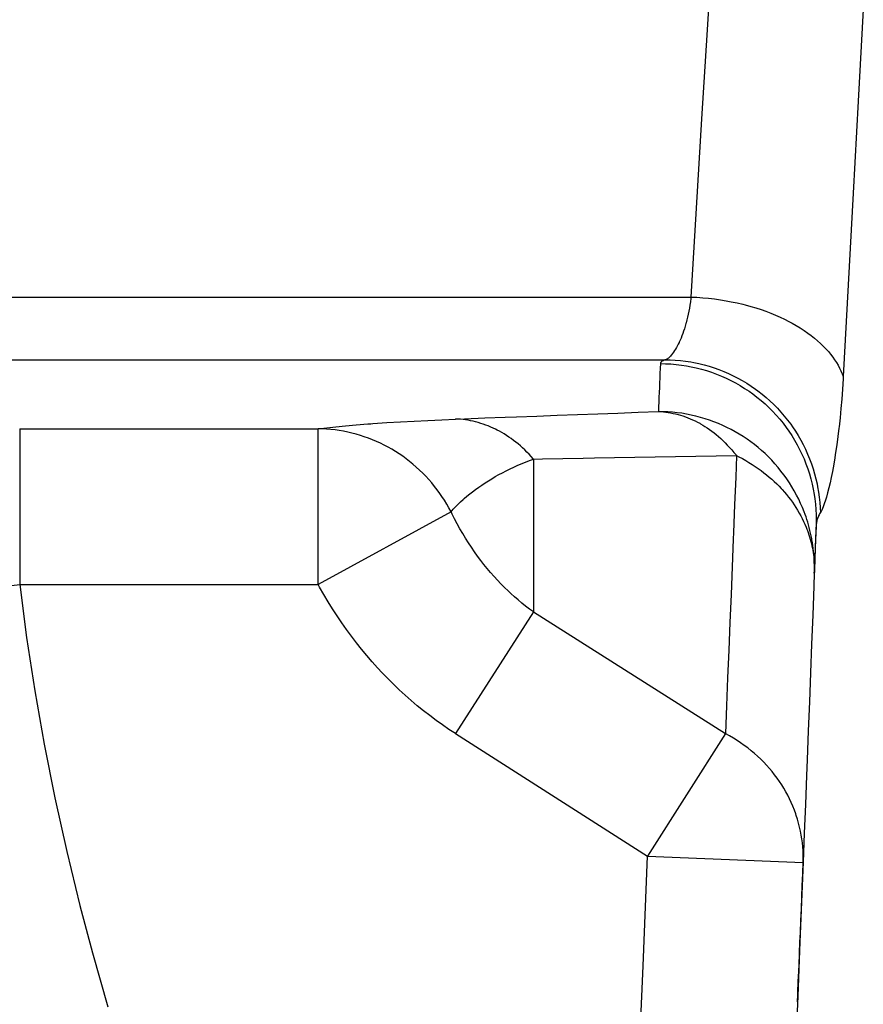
# Model space of a CAD drawing. Header units: millimetres. Extents: x 0 to 297, y 0 to 210.
# Tile 24 of 35: x 172.54 to 176.88, y 86.61 to 91.67. Entities that reach past the tile are written whole.
import ezdxf

# ---------------------------------------------------------------- set-up
doc = ezdxf.new("R2010")
doc.units = ezdxf.units.MM
doc.layers.add('ALL_ASSEM_MEMBER', color=7, linetype='CONTINUOUS')

msp = doc.modelspace()

# ---------------------------------------------------------------- linework, layer by layer
at = {"layer": 'ALL_ASSEM_MEMBER', "color": 7}
for p, q in [((176.101054, 92.071039), (176.073079, 91.614115)), ((176.875139, 91.719296), (176.849139, 91.248289)), ((176.073079, 91.614115), (176.045245, 91.157187)), ((176.849139, 91.248289), (176.823246, 90.777267)), ((176.045245, 91.157187), (176.017516, 90.700249)), ((176.823246, 90.777267), (176.797422, 90.30625)), ((176.017516, 90.700249), (175.989894, 90.2433)), ((176.797422, 90.30625), (176.77167, 89.835228)), ((171.381578, 90.2433), (175.989904, 90.2433)), ((175.984613, 90.202378), (175.982143, 90.186256)), ((175.987082, 90.218958), (175.984613, 90.202378)), ((175.989199, 90.236068), (175.987082, 90.218958)), ((175.989904, 90.2433), (175.989199, 90.236068)), ((175.989904, 90.2433), (176.020102, 90.241889)), ((176.020102, 90.241889), (176.050406, 90.239772)), ((176.050406, 90.239772), (176.08078, 90.23695)), ((176.08078, 90.23695), (176.111189, 90.233316)), ((176.111189, 90.233316), (176.141528, 90.228977)), ((176.141528, 90.228977), (176.171796, 90.223968)), ((176.171796, 90.223968), (176.196985, 90.219241)), ((176.196985, 90.219241), (176.2269, 90.212961)), ((176.2269, 90.212961), (176.256534, 90.206011)), ((176.256534, 90.206011), (176.268881, 90.202836)), ((176.268881, 90.202836), (176.296856, 90.195322)), ((175.976146, 90.155317), (175.972971, 90.140395)), ((175.979321, 90.170593), (175.976146, 90.155317)), ((175.982143, 90.186256), (175.979321, 90.170593)), ((176.296856, 90.195322), (176.323843, 90.187385)), ((176.323843, 90.187385), (176.349949, 90.178989)), ((176.349949, 90.178989), (176.375278, 90.170134)), ((176.375278, 90.170134), (176.399938, 90.16075)), ((176.399938, 90.16075), (176.423962, 90.150872)), ((176.423962, 90.150872), (176.447457, 90.140501)), ((175.964363, 90.106846), (175.960518, 90.093264)), ((175.965774, 90.111502), (175.964363, 90.106846)), ((175.969443, 90.12579), (175.965774, 90.111502)), ((175.972971, 90.140395), (175.969443, 90.12579)), ((176.447457, 90.140501), (176.470493, 90.129565)), ((176.470493, 90.129565), (176.493071, 90.118064)), ((176.493071, 90.118064), (176.509687, 90.109104)), ((176.509687, 90.109104), (176.530959, 90.096933)), ((175.948241, 90.055552), (175.943902, 90.04391)), ((175.952475, 90.067652), (175.948241, 90.055552)), ((175.956567, 90.080211), (175.952475, 90.067652)), ((175.960518, 90.093264), (175.956567, 90.080211)), ((176.530959, 90.096933), (176.55142, 90.084444)), ((176.55142, 90.084444), (176.571035, 90.071709)), ((176.571035, 90.071709), (176.589767, 90.058727)), ((176.589767, 90.058727), (176.607582, 90.045533)), ((175.924888, 90.000801), (175.920337, 89.992052)), ((175.929474, 90.010185), (175.924888, 90.000801)), ((175.930179, 90.011596), (175.929474, 90.010185)), ((175.934871, 90.021968), (175.930179, 90.011596)), ((175.939457, 90.032727), (175.934871, 90.021968)), ((175.943902, 90.04391), (175.939457, 90.032727)), ((176.607582, 90.045533), (176.62448, 90.032163)), ((176.62448, 90.032163), (176.640496, 90.018651)), ((176.640496, 90.018651), (176.655595, 90.004999)), ((176.655595, 90.004999), (176.669812, 89.991276)), ((175.890986, 89.94732), (175.889222, 89.94485)), ((175.896277, 89.954164), (175.890986, 89.94732)), ((175.901357, 89.961184), (175.896277, 89.954164)), ((175.906296, 89.968416), (175.901357, 89.961184)), ((175.911094, 89.97593), (175.906296, 89.968416)), ((175.915751, 89.983797), (175.911094, 89.97593)), ((175.920337, 89.992052), (175.915751, 89.983797)), ((176.669812, 89.991276), (176.683147, 89.977447)), ((176.683147, 89.977447), (176.6956, 89.963548)), ((176.6956, 89.963548), (176.707242, 89.949542)), ((176.707242, 89.949542), (176.718037, 89.935502)), ((171.381578, 89.921574), (175.85714, 89.921574)), ((175.833388, 89.901699), (175.832329, 89.877075)), ((175.833504, 89.903582), (175.833321, 89.902171)), ((175.833388, 89.901699), (175.860234, 89.901346)), ((175.833857, 89.904994), (175.833504, 89.903582)), ((175.834562, 89.906405), (175.833857, 89.904994)), ((175.835621, 89.907816), (175.834562, 89.906405)), ((175.836679, 89.909227), (175.835621, 89.907816)), ((175.83809, 89.910638), (175.836679, 89.909227)), ((175.839854, 89.912049), (175.83809, 89.910638)), ((175.842324, 89.913813), (175.839854, 89.912049)), ((175.845146, 89.915577), (175.842324, 89.913813)), ((175.84691, 89.916635), (175.845146, 89.915577)), ((175.849732, 89.918046), (175.84691, 89.916635)), ((175.852554, 89.919457), (175.849732, 89.918046)), ((175.855376, 89.920869), (175.852554, 89.919457)), ((175.85714, 89.921574), (175.855376, 89.920869)), ((175.85714, 89.921574), (175.883528, 89.921221)), ((175.860612, 89.921638), (175.857789, 89.920932)), ((175.860234, 89.901346), (175.887186, 89.899935)), ((175.863434, 89.922696), (175.860612, 89.921638)), ((175.866256, 89.924107), (175.863434, 89.922696)), ((175.869078, 89.925871), (175.866256, 89.924107)), ((175.872253, 89.927988), (175.869078, 89.925871)), ((175.875428, 89.930457), (175.872253, 89.927988)), ((175.878603, 89.933279), (175.875428, 89.930457)), ((175.881778, 89.936454), (175.878603, 89.933279)), ((175.885306, 89.940264), (175.881778, 89.936454)), ((175.883528, 89.921221), (175.910022, 89.91981)), ((175.889222, 89.94485), (175.885306, 89.940264)), ((175.887186, 89.899935), (175.914209, 89.897465)), ((175.910022, 89.91981), (175.93655, 89.917341)), ((175.914209, 89.897465), (175.941232, 89.89429)), ((175.93655, 89.917341), (175.963115, 89.914166)), ((175.963115, 89.914166), (175.989608, 89.910074)), ((175.989608, 89.910074), (176.005024, 89.907251)), ((176.005024, 89.907251), (176.031306, 89.901748)), ((176.031306, 89.901748), (176.057377, 89.895363)), ((176.718037, 89.935502), (176.72802, 89.921391)), ((176.72802, 89.921391), (176.737193, 89.907209)), ((176.737193, 89.907209), (176.745589, 89.892992)), ((175.831271, 89.852451), (175.830213, 89.827827)), ((175.832329, 89.877075), (175.831271, 89.852451)), ((175.941232, 89.89429), (175.968184, 89.890128)), ((175.968184, 89.890128), (175.990903, 89.885894)), ((175.990903, 89.885894), (176.017608, 89.880073)), ((176.017608, 89.880073), (176.044066, 89.873335)), ((176.044066, 89.873335), (176.070242, 89.865751)), ((176.057377, 89.895363), (176.0832, 89.888131)), ((176.070242, 89.865751), (176.096066, 89.857319)), ((176.0832, 89.888131), (176.108706, 89.880088)), ((176.096066, 89.857319), (176.121466, 89.848041)), ((176.108706, 89.880088), (176.133824, 89.871198)), ((176.121466, 89.848041), (176.146442, 89.837952)), ((176.133824, 89.871198), (176.158518, 89.861531)), ((176.158518, 89.861531), (176.18286, 89.851019)), ((176.18286, 89.851019), (176.206919, 89.839695)), ((176.745589, 89.892992), (176.753209, 89.878705)), ((176.753209, 89.878705), (176.760123, 89.864347)), ((176.760123, 89.864347), (176.766297, 89.849918)), ((176.766297, 89.849918), (176.77173, 89.835419)), ((175.829154, 89.803203), (175.828096, 89.778579)), ((175.830213, 89.827827), (175.829154, 89.803203)), ((176.146442, 89.837952), (176.171031, 89.827016)), ((176.171031, 89.827016), (176.195302, 89.815198)), ((176.195302, 89.815198), (176.21922, 89.802533)), ((176.206919, 89.839695), (176.230661, 89.827524)), ((176.21922, 89.802533), (176.242751, 89.789057)), ((176.230661, 89.827524), (176.254015, 89.814541)), ((176.254015, 89.814541), (176.276981, 89.800748)), ((176.276981, 89.800748), (176.299488, 89.786178)), ((176.770932, 89.823834), (176.767757, 89.770744)), ((176.771638, 89.835228), (176.770932, 89.823834)), ((175.827038, 89.753956), (175.825979, 89.729332)), ((175.828096, 89.778579), (175.827038, 89.753956)), ((176.242751, 89.789057), (176.265857, 89.774769)), ((176.265857, 89.774769), (176.28847, 89.759671)), ((176.28847, 89.759671), (176.30752, 89.746089)), ((176.299488, 89.786178), (176.321501, 89.770868)), ((176.30752, 89.746089), (176.329181, 89.729579)), ((176.321501, 89.770868), (176.334201, 89.761519)), ((176.334201, 89.761519), (176.355368, 89.74508)), ((176.355368, 89.74508), (176.37597, 89.727935)), ((176.767757, 89.770744), (176.764088, 89.719778)), ((175.824921, 89.704708), (175.823863, 89.680084)), ((175.825979, 89.729332), (175.824921, 89.704708)), ((176.329181, 89.729579), (176.350242, 89.712363)), ((176.350242, 89.712363), (176.370668, 89.694477)), ((176.370668, 89.694477), (176.390458, 89.675956)), ((176.37597, 89.727935), (176.395937, 89.710155)), ((176.395937, 89.710155), (176.415269, 89.691775)), ((176.764088, 89.719778), (176.759996, 89.670675)), ((175.407113, 89.640375), (175.51138, 89.64415)), ((175.51138, 89.64415), (175.615639, 89.647925)), ((175.615639, 89.647925), (175.719906, 89.651664)), ((175.719906, 89.651664), (175.824163, 89.655368)), ((175.823863, 89.680084), (175.822804, 89.65546)), ((175.824173, 89.655502), (175.836379, 89.65515)), ((175.847813, 89.655047), (175.824283, 89.6554)), ((175.836379, 89.65515), (175.848656, 89.654091)), ((175.871484, 89.653989), (175.847813, 89.655047)), ((175.848656, 89.654091), (175.861038, 89.65268)), ((175.861038, 89.65268), (175.873491, 89.650916)), ((175.895261, 89.652225), (175.871484, 89.653989)), ((175.873491, 89.650916), (175.886015, 89.6488)), ((175.886015, 89.6488), (175.898574, 89.64633)), ((175.919109, 89.649756), (175.895261, 89.652225)), ((175.898574, 89.64633), (175.911168, 89.643508)), ((175.911168, 89.643508), (175.923798, 89.640333)), ((175.942992, 89.646581), (175.919109, 89.649756)), ((175.96684, 89.642559), (175.942992, 89.646581)), ((176.390458, 89.675956), (176.409544, 89.656801)), ((176.409544, 89.656801), (176.427959, 89.63701)), ((176.415269, 89.691775), (176.433966, 89.672725)), ((176.433966, 89.672725), (176.452064, 89.65304)), ((176.452064, 89.65304), (176.469526, 89.63272)), ((176.759996, 89.670675), (176.755516, 89.623199)), ((174.33135, 89.592151), (174.347084, 89.593209)), ((174.347084, 89.593209), (174.357914, 89.593915)), ((174.357914, 89.593915), (174.428473, 89.598748)), ((174.428473, 89.598748), (174.499053, 89.603122)), ((174.499053, 89.603122), (174.569669, 89.607038)), ((174.569669, 89.607038), (174.640291, 89.610566)), ((174.640291, 89.610566), (174.710938, 89.613741)), ((174.710938, 89.613741), (174.781596, 89.616563)), ((174.781582, 89.616845), (174.828272, 89.618609)), ((174.794441, 89.616962), (174.781776, 89.617667)), ((174.807211, 89.616256), (174.794441, 89.616962)), ((174.820053, 89.614845), (174.807211, 89.616256)), ((174.832964, 89.613081), (174.820053, 89.614845)), ((174.828272, 89.618609), (174.932518, 89.622631)), ((174.845911, 89.610964), (174.832964, 89.613081)), ((174.858893, 89.608495), (174.845911, 89.610964)), ((174.871911, 89.605673), (174.858893, 89.608495)), ((174.884928, 89.602498), (174.871911, 89.605673)), ((174.897946, 89.59897), (174.884928, 89.602498)), ((174.910963, 89.59516), (174.897946, 89.59897)), ((174.923945, 89.590962), (174.910963, 89.59516)), ((174.932518, 89.622631), (175.036778, 89.626617)), ((175.036778, 89.626617), (175.09434, 89.628734)), ((175.09434, 89.628734), (175.1986, 89.63265)), ((175.1986, 89.63265), (175.302857, 89.63653)), ((175.302857, 89.63653), (175.407113, 89.640375)), ((175.923798, 89.640333), (175.936427, 89.636805)), ((175.936427, 89.636805), (175.949056, 89.632889)), ((175.949056, 89.632889), (175.961651, 89.628621)), ((175.961651, 89.628621), (175.974209, 89.623964)), ((175.990652, 89.637797), (175.96684, 89.642559)), ((175.974209, 89.623964), (175.986662, 89.618955)), ((175.986662, 89.618955), (175.999045, 89.613557)), ((176.014394, 89.632328), (175.990652, 89.637797)), ((175.999045, 89.613557), (176.011286, 89.607842)), ((176.011286, 89.607842), (176.023422, 89.601774)), ((176.015453, 89.63206), (176.014394, 89.632328)), ((176.039018, 89.625851), (176.015453, 89.63206)), ((176.023422, 89.601774), (176.035381, 89.595354)), ((176.035381, 89.595354), (176.038979, 89.593237)), ((176.038979, 89.593237), (176.050692, 89.586429)), ((176.062407, 89.618937), (176.039018, 89.625851)), ((176.085549, 89.611317), (176.062407, 89.618937)), ((176.108445, 89.603027), (176.085549, 89.611317)), ((176.131058, 89.594066), (176.108445, 89.603027)), ((176.153318, 89.584471), (176.131058, 89.594066)), ((176.427959, 89.63701), (176.445739, 89.616584)), ((176.445739, 89.616584), (176.462848, 89.595488)), ((176.462848, 89.595488), (176.479252, 89.573827)), ((176.469526, 89.63272), (176.486319, 89.6118)), ((176.486319, 89.6118), (176.502405, 89.590316)), ((176.755516, 89.623199), (176.750612, 89.577175)), ((172.544081, 89.567245), (172.544081, 88.767671)), ((172.544081, 89.567245), (174.076327, 89.567245)), ((174.076327, 89.567245), (174.120608, 89.572607)), ((174.076327, 88.767671), (174.076327, 89.567245)), ((174.097812, 89.566754), (174.076327, 89.567107)), ((174.119437, 89.565696), (174.097812, 89.566754)), ((174.141168, 89.563932), (174.119437, 89.565696)), ((174.120608, 89.572607), (174.167407, 89.577722)), ((174.162934, 89.561463), (174.141168, 89.563932)), ((174.184736, 89.558288), (174.162934, 89.561463)), ((174.167407, 89.577722), (174.21735, 89.582626)), ((174.206537, 89.554548), (174.184736, 89.558288)), ((174.228304, 89.550138), (174.206537, 89.554548)), ((174.21735, 89.582626), (174.271438, 89.587388)), ((174.25, 89.545094), (174.228304, 89.550138)), ((174.271625, 89.539414), (174.25, 89.545094)), ((174.271438, 89.587388), (174.33135, 89.592151)), ((174.936857, 89.586411), (174.923945, 89.590962)), ((174.949698, 89.581507), (174.936857, 89.586411)), ((174.962433, 89.576251), (174.949698, 89.581507)), ((174.975063, 89.570642), (174.962433, 89.576251)), ((174.987551, 89.564715), (174.975063, 89.570642)), ((174.995101, 89.56094), (174.987551, 89.564715)), ((175.007377, 89.554485), (174.995101, 89.56094)), ((175.019583, 89.547676), (175.007377, 89.554485)), ((175.031719, 89.540479), (175.019583, 89.547676)), ((176.050692, 89.586429), (176.062368, 89.579232)), ((176.062368, 89.579232), (176.07401, 89.571612)), ((176.07401, 89.571612), (176.085616, 89.563604)), ((176.085616, 89.563604), (176.097152, 89.555173)), ((176.097152, 89.555173), (176.108688, 89.546318)), ((176.108688, 89.546318), (176.120189, 89.53704)), ((176.17519, 89.574275), (176.153318, 89.584471)), ((176.196674, 89.563445), (176.17519, 89.574275)), ((176.217735, 89.552015), (176.196674, 89.563445)), ((176.238337, 89.540021), (176.217735, 89.552015)), ((176.479252, 89.573827), (176.492799, 89.554742)), ((176.492799, 89.554742), (176.507827, 89.532059)), ((176.502405, 89.590316), (176.511436, 89.577546)), ((176.511436, 89.577546), (176.526394, 89.55525)), ((176.526394, 89.55525), (176.540576, 89.532496)), ((176.749907, 89.571072), (176.74465, 89.527321)), ((176.750612, 89.577175), (176.749907, 89.571072)), ((174.293109, 89.533099), (174.271625, 89.539414)), ((174.313041, 89.526643), (174.293109, 89.533099)), ((174.334172, 89.519165), (174.313041, 89.526643)), ((174.355057, 89.511086), (174.334172, 89.519165)), ((174.375659, 89.502408), (174.355057, 89.511086)), ((174.395979, 89.493165), (174.375659, 89.502408)), ((174.415946, 89.483393), (174.395979, 89.493165)), ((175.043784, 89.532895), (175.031719, 89.540479)), ((175.055778, 89.524957), (175.043784, 89.532895)), ((175.067667, 89.516632), (175.055778, 89.524957)), ((175.079485, 89.507918), (175.067667, 89.516632)), ((175.091197, 89.498816), (175.079485, 89.507918)), ((175.102839, 89.489362), (175.091197, 89.498816)), ((176.120189, 89.53704), (176.131619, 89.527303)), ((176.131619, 89.527303), (176.143013, 89.517143)), ((176.143013, 89.517143), (176.154373, 89.506489)), ((176.154373, 89.506489), (176.165697, 89.495412)), ((176.165697, 89.495412), (176.176986, 89.483841)), ((176.258446, 89.527497), (176.238337, 89.540021)), ((176.27806, 89.514444), (176.258446, 89.527497)), ((176.297251, 89.500792), (176.27806, 89.514444)), ((176.31616, 89.486469), (176.297251, 89.500792)), ((176.507827, 89.532059), (176.52208, 89.508916)), ((176.52208, 89.508916), (176.53552, 89.485316)), ((176.540576, 89.532496), (176.553946, 89.509319)), ((176.553946, 89.509319), (176.56654, 89.485753)), ((176.74465, 89.527321), (176.739041, 89.48527)), ((174.435561, 89.473057), (174.415946, 89.483393)), ((174.454787, 89.462226), (174.435561, 89.473057)), ((174.47359, 89.450867), (174.454787, 89.462226)), ((174.49204, 89.438978), (174.47359, 89.450867)), ((175.114375, 89.479519), (175.102839, 89.489362)), ((175.125769, 89.469324), (175.114375, 89.479519)), ((175.137023, 89.458776), (175.125769, 89.469324)), ((175.148135, 89.447875), (175.137023, 89.458776)), ((175.159107, 89.436622), (175.148135, 89.447875)), ((176.176986, 89.483841), (176.188239, 89.471811)), ((176.188239, 89.471811), (176.199458, 89.459252)), ((176.199458, 89.459252), (176.210641, 89.446235)), ((176.210641, 89.446235), (176.221753, 89.432688)), ((176.334681, 89.471476), (176.31616, 89.486469)), ((176.352849, 89.455883), (176.334681, 89.471476)), ((176.370629, 89.439656), (176.352849, 89.455883)), ((176.53552, 89.485316), (176.548115, 89.461327)), ((176.548115, 89.461327), (176.559862, 89.43695)), ((176.56654, 89.485753), (176.578288, 89.461835)), ((176.578288, 89.461835), (176.589224, 89.437599)), ((176.733115, 89.444693), (176.7268, 89.405408)), ((176.739041, 89.48527), (176.733115, 89.444693)), ((174.510243, 89.42649), (174.49204, 89.438978)), ((174.5282, 89.413402), (174.510243, 89.42649)), ((174.545839, 89.399714), (174.5282, 89.413402)), ((174.563195, 89.385497), (174.545839, 89.399714)), ((175.123088, 89.388884), (175.144502, 89.397562)), ((175.144502, 89.397562), (175.166339, 89.405958)), ((175.169902, 89.425015), (175.159107, 89.436622)), ((175.166339, 89.405958), (175.181685, 89.411638)), ((175.18052, 89.413056), (175.169902, 89.425015)), ((175.181579, 89.411645), (175.18052, 89.413056)), ((175.181579, 89.411645), (175.228562, 89.412703)), ((175.181579, 89.411645), (175.181579, 88.627382)), ((175.228562, 89.412703), (175.332807, 89.41482)), ((175.332807, 89.41482), (175.437053, 89.416937)), ((175.437053, 89.416937), (175.494326, 89.417995)), ((175.494326, 89.417995), (175.598576, 89.419759)), ((175.598576, 89.419759), (175.702832, 89.421523)), ((175.702832, 89.421523), (175.807088, 89.423287)), ((175.807088, 89.423287), (175.911334, 89.424698)), ((175.911334, 89.424698), (176.01559, 89.426109)), ((176.01559, 89.426109), (176.11985, 89.427873)), ((176.11985, 89.427873), (176.224106, 89.429637)), ((176.224106, 89.429076), (176.219838, 89.31951)), ((176.221753, 89.432688), (176.224223, 89.429513)), ((176.22417, 89.430194), (176.236623, 89.423703)), ((176.236623, 89.423703), (176.254297, 89.414107)), ((176.254297, 89.414107), (176.271512, 89.4043)), ((176.271512, 89.4043), (176.288234, 89.394317)), ((176.288234, 89.394317), (176.304497, 89.384157)), ((176.387985, 89.422863), (176.370629, 89.439656)), ((176.404883, 89.405471), (176.387985, 89.422863)), ((176.421288, 89.38755), (176.404883, 89.405471)), ((176.559862, 89.43695), (176.570763, 89.412255)), ((176.570763, 89.412255), (176.580782, 89.387279)), ((176.589224, 89.437599), (176.599313, 89.412975)), ((176.599313, 89.412975), (176.608627, 89.387928)), ((176.7268, 89.405408), (176.720132, 89.367287)), ((174.580199, 89.370716), (174.563195, 89.385497)), ((174.59685, 89.355405), (174.580199, 89.370716)), ((174.613113, 89.339566), (174.59685, 89.355405)), ((175.003744, 89.331875), (175.022511, 89.341929)), ((175.022511, 89.341929), (175.041738, 89.351772)), ((175.041738, 89.351772), (175.061423, 89.361403)), ((175.061423, 89.361403), (175.081531, 89.370786)), ((175.081531, 89.370786), (175.102098, 89.379959)), ((175.102098, 89.379959), (175.123088, 89.388884)), ((176.304497, 89.384157), (176.320302, 89.373785)), ((176.320302, 89.373785), (176.335647, 89.363237)), ((176.335647, 89.363237), (176.350535, 89.352513)), ((176.350535, 89.352513), (176.364963, 89.341647)), ((176.364963, 89.341647), (176.378933, 89.330605)), ((176.437198, 89.369135), (176.421288, 89.38755)), ((176.452544, 89.350227), (176.437198, 89.369135)), ((176.467325, 89.330859), (176.452544, 89.350227)), ((176.580782, 89.387279), (176.589919, 89.361949)), ((176.589919, 89.361949), (176.598244, 89.336232)), ((176.608627, 89.387928), (176.617128, 89.362493)), ((176.617128, 89.362493), (176.624819, 89.336705)), ((176.716605, 89.348307), (176.710502, 89.317581)), ((176.720132, 89.367287), (176.716605, 89.348307)), ((174.628988, 89.323232), (174.613113, 89.339566)), ((174.644405, 89.306405), (174.628988, 89.323232)), ((174.659398, 89.289118), (174.644405, 89.306405)), ((174.916537, 89.27857), (174.933082, 89.289612)), ((174.933082, 89.289612), (174.950086, 89.300478)), ((174.950086, 89.300478), (174.967513, 89.311132)), ((174.967513, 89.311132), (174.985399, 89.321609)), ((174.985399, 89.321609), (175.003744, 89.331875)), ((176.219838, 89.31951), (176.214229, 89.176939)), ((176.378933, 89.330605), (176.39248, 89.319422)), ((176.39248, 89.319422), (176.405568, 89.308063)), ((176.405568, 89.308063), (176.418233, 89.296562)), ((176.418233, 89.296562), (176.430474, 89.284885)), ((176.468031, 89.329801), (176.467325, 89.330859)), ((176.482177, 89.309975), (176.468031, 89.329801)), ((176.495724, 89.289796), (176.482177, 89.309975)), ((176.508635, 89.269264), (176.495724, 89.289796)), ((176.598244, 89.336232), (176.605723, 89.310126)), ((176.605723, 89.310126), (176.612355, 89.283703)), ((176.624819, 89.336705), (176.631628, 89.310634)), ((176.631628, 89.310634), (176.63759, 89.284352)), ((176.704434, 89.28957), (176.698295, 89.263641)), ((176.710502, 89.317581), (176.704434, 89.28957)), ((174.673897, 89.271409), (174.659398, 89.289118)), ((174.687902, 89.253276), (174.673897, 89.271409)), ((174.701378, 89.234791), (174.687902, 89.253276)), ((174.854695, 89.232639), (174.869512, 89.244386)), ((174.869512, 89.244386), (174.884752, 89.255957)), ((174.884752, 89.255957), (174.900415, 89.267352)), ((174.900415, 89.267352), (174.916537, 89.27857)), ((176.430474, 89.284885), (176.442292, 89.273067)), ((176.442292, 89.273067), (176.453793, 89.260967)), ((176.453793, 89.260967), (176.459014, 89.255287)), ((176.459014, 89.255287), (176.470091, 89.242764)), ((176.470091, 89.242764), (176.480851, 89.229993)), ((176.520877, 89.248415), (176.508635, 89.269264)), ((176.532448, 89.227319), (176.520877, 89.248415)), ((176.612355, 89.283703), (176.61807, 89.257033)), ((176.61807, 89.257033), (176.622903, 89.230152)), ((176.63759, 89.284352), (176.640765, 89.269289)), ((176.640765, 89.269289), (176.645351, 89.24276)), ((176.645351, 89.24276), (176.649055, 89.216161)), ((176.692016, 89.239335), (176.68556, 89.216404)), ((176.698295, 89.263641), (176.692016, 89.239335)), ((174.712067, 89.219304), (174.701378, 89.234791)), ((174.724556, 89.200183), (174.712067, 89.219304)), ((174.736444, 89.180781), (174.724556, 89.200183)), ((174.794864, 89.179475), (174.807846, 89.191893)), ((174.807846, 89.191893), (174.821252, 89.20417)), ((174.821252, 89.20417), (174.826332, 89.208685)), ((174.826332, 89.208685), (174.840302, 89.22075)), ((174.840302, 89.22075), (174.854695, 89.232639)), ((176.480851, 89.229993), (176.491293, 89.216976)), ((176.491293, 89.216976), (176.501382, 89.203746)), ((176.501382, 89.203746), (176.511119, 89.190306)), ((176.511119, 89.190306), (176.520467, 89.176653)), ((176.543313, 89.205976), (176.532448, 89.227319)), ((176.553473, 89.184457), (176.543313, 89.205976)), ((176.622903, 89.230152), (176.626431, 89.207256)), ((176.626431, 89.207256), (176.629606, 89.180163)), ((176.649055, 89.216161), (176.651877, 89.189561)), ((176.651877, 89.189561), (176.653641, 89.162997)), ((176.680586, 89.20007), (176.674836, 89.182643)), ((176.68556, 89.216404), (176.680586, 89.20007)), ((174.758422, 89.14127), (174.076327, 88.767671)), ((174.747733, 89.161131), (174.736444, 89.180781)), ((174.758422, 89.14127), (174.747733, 89.161131)), ((174.758422, 89.14127), (174.77017, 89.154146)), ((174.764031, 89.129843), (174.758458, 89.141202)), ((174.77017, 89.154146), (174.782305, 89.166881)), ((174.782305, 89.166881), (174.794864, 89.179475)), ((176.214229, 89.176939), (176.208619, 89.034364)), ((176.520467, 89.176653), (176.529463, 89.162824)), ((176.529463, 89.162824), (176.538071, 89.148854)), ((176.538071, 89.148854), (176.546291, 89.134743)), ((176.562892, 89.162761), (176.553473, 89.184457)), ((176.571606, 89.140959), (176.562892, 89.162761)), ((176.576474, 89.127815), (176.571571, 89.141008)), ((176.629606, 89.180163), (176.631723, 89.15307)), ((176.631723, 89.15307), (176.633134, 89.126012)), ((176.653641, 89.162997), (176.654699, 89.136539)), ((176.658467, 89.142779), (176.654727, 89.1365)), ((176.662136, 89.149976), (176.658467, 89.142779)), ((176.665875, 89.158478), (176.662136, 89.149976)), ((176.66905, 89.166768), (176.665875, 89.158478)), ((176.674836, 89.182643), (176.66905, 89.166768)), ((174.776978, 89.104373), (174.764031, 89.129843)), ((174.790349, 89.079219), (174.776978, 89.104373)), ((176.546291, 89.134743), (176.554122, 89.120526)), ((176.554122, 89.120526), (176.561531, 89.106203)), ((176.561531, 89.106203), (176.568551, 89.091775)), ((176.568551, 89.091775), (176.575148, 89.077276)), ((176.581131, 89.11448), (176.576474, 89.127815)), ((176.585576, 89.101003), (176.581131, 89.11448)), ((176.589809, 89.087386), (176.585576, 89.101003)), ((176.593796, 89.073663), (176.589809, 89.087386)), ((176.633487, 89.09906), (176.632781, 89.072249)), ((176.633134, 89.126012), (176.633487, 89.09906)), ((176.634813, 89.0874), (176.634108, 89.08232)), ((176.635871, 89.092516), (176.634813, 89.0874)), ((176.637283, 89.097702), (176.635871, 89.092516)), ((176.638694, 89.102887), (176.637283, 89.097702)), ((176.640458, 89.108073), (176.638694, 89.102887)), ((176.642574, 89.113224), (176.640458, 89.108073)), ((176.644691, 89.118374), (176.642574, 89.113224)), ((176.645749, 89.120491), (176.644691, 89.118374)), ((176.648219, 89.1255), (176.645749, 89.120491)), ((176.651041, 89.130616), (176.648219, 89.1255)), ((176.654216, 89.135837), (176.651041, 89.130616)), ((176.654569, 89.136542), (176.654216, 89.135837)), ((174.804142, 89.054419), (174.790349, 89.079219)), ((174.818324, 89.029972), (174.804142, 89.054419)), ((176.575148, 89.077276), (176.581322, 89.062706)), ((176.581339, 89.06271), (176.585678, 89.051809)), ((176.585678, 89.051809), (176.588148, 89.045529)), ((176.588148, 89.045529), (176.592134, 89.034452)), ((176.597535, 89.059834), (176.593796, 89.073663)), ((176.601063, 89.0459), (176.597535, 89.059834)), ((176.604238, 89.031859), (176.601063, 89.0459)), ((176.631423, 89.037253), (176.630365, 89.012594)), ((176.631412, 89.039211), (176.630707, 89.022807)), ((176.632118, 89.055615), (176.631412, 89.039211)), ((176.632481, 89.061912), (176.631423, 89.037253)), ((176.632823, 89.072055), (176.632118, 89.055615)), ((176.632834, 89.072249), (176.632481, 89.061912)), ((176.632834, 89.072284), (176.632823, 89.072055)), ((176.633402, 89.077311), (176.633102, 89.072372)), ((176.634108, 89.08232), (176.633402, 89.077311)), ((174.832894, 89.005912), (174.818324, 89.029972)), ((174.847851, 88.982276), (174.832894, 89.005912)), ((176.207208, 89.001344), (176.201564, 88.858769)), ((176.208619, 89.034364), (176.207208, 89.001344)), ((176.592134, 89.034452), (176.595909, 89.023304)), ((176.595909, 89.023304), (176.599437, 89.012086)), ((176.599437, 89.012086), (176.602612, 89.000832)), ((176.602612, 89.000832), (176.605787, 88.989508)), ((176.607413, 89.017748), (176.604238, 89.031859)), ((176.605787, 88.989508), (176.608609, 88.978149)), ((176.610235, 89.003566), (176.607413, 89.017748)), ((176.611646, 88.996476), (176.610235, 89.003566)), ((176.614116, 88.982223), (176.611646, 88.996476)), ((176.629306, 88.98797), (176.628248, 88.963311)), ((176.629296, 88.989963), (176.62859, 88.973771)), ((176.630001, 89.006367), (176.629296, 88.989963)), ((176.630365, 89.012594), (176.629306, 88.98797)), ((176.630707, 89.022807), (176.630001, 89.006367)), ((174.863162, 88.959064), (174.847851, 88.982276)), ((174.878825, 88.936274), (174.863162, 88.959064)), ((174.894806, 88.913943), (174.878825, 88.936274)), ((176.608609, 88.978149), (176.611078, 88.966754)), ((176.611078, 88.966754), (176.613548, 88.955359)), ((176.613548, 88.955359), (176.615664, 88.943929)), ((176.616232, 88.967936), (176.614116, 88.982223)), ((176.615664, 88.943929), (176.617428, 88.932499)), ((176.617996, 88.953648), (176.616232, 88.967936)), ((176.61976, 88.939361), (176.617996, 88.953648)), ((176.621171, 88.925073), (176.61976, 88.939361)), ((176.62719, 88.938652), (176.626131, 88.914028)), ((176.627179, 88.940927), (176.626474, 88.924523)), ((176.627885, 88.957331), (176.627179, 88.940927)), ((176.628248, 88.963311), (176.62719, 88.938652)), ((176.62859, 88.973771), (176.627885, 88.957331)), ((174.911104, 88.892071), (174.894806, 88.913943)), ((174.92772, 88.870658), (174.911104, 88.892071)), ((176.617428, 88.932499), (176.619192, 88.921105)), ((176.619192, 88.921105), (176.620603, 88.909745)), ((176.620603, 88.909745), (176.621662, 88.898386)), ((176.62223, 88.910786), (176.621171, 88.925073)), ((176.621662, 88.898386), (176.62272, 88.887097)), ((176.622935, 88.896498), (176.62223, 88.910786)), ((176.62272, 88.887097), (176.623426, 88.875773)), ((176.623641, 88.882282), (176.622935, 88.896498)), ((176.625073, 88.889369), (176.624015, 88.86471)), ((176.626131, 88.914028), (176.625073, 88.889369)), ((176.626071, 88.89162), (176.625761, 88.8834)), ((176.626474, 88.924523), (176.625768, 88.908084)), ((176.626385, 88.899839), (176.626071, 88.89162)), ((176.626685, 88.908059), (176.626385, 88.899839)), ((174.944618, 88.849738), (174.92772, 88.870658)), ((174.961798, 88.829312), (174.944618, 88.849738)), ((176.201564, 88.858769), (176.195884, 88.716208)), ((176.623309, 88.850422), (176.622251, 88.825763)), ((176.624015, 88.86471), (176.623309, 88.850422)), ((176.623426, 88.875773), (176.623778, 88.864343)), ((176.623605, 88.825872), (176.623958, 88.839878)), ((176.623993, 88.8681), (176.623641, 88.882282)), ((176.623983, 88.841201), (176.623725, 88.829453)), ((176.623778, 88.864343), (176.623993, 88.852842)), ((176.624219, 88.842301), (176.623909, 88.834082)), ((176.623958, 88.839878), (176.624099, 88.853954)), ((176.623993, 88.852842), (176.623983, 88.841201)), ((176.624099, 88.853954), (176.623993, 88.8681)), ((176.624533, 88.850521), (176.624219, 88.842301)), ((176.624833, 88.858741), (176.624533, 88.850521)), ((176.625147, 88.86696), (176.624833, 88.858741)), ((176.625458, 88.87518), (176.625147, 88.86696)), ((176.625761, 88.8834), (176.625458, 88.87518)), ((174.979226, 88.80938), (174.961798, 88.829312)), ((174.996935, 88.789977), (174.979226, 88.80938)), ((175.014856, 88.771069), (174.996935, 88.789977)), ((176.623605, 88.825851), (176.621136, 88.758887)), ((176.623605, 88.825851), (176.621136, 88.758887)), ((176.623909, 88.834082), (176.623605, 88.825862)), ((176.623725, 88.829453), (176.623605, 88.825855)), ((171.779066, 88.675903), (172.544081, 88.767671)), ((172.544081, 88.767671), (174.076327, 88.767671)), ((172.544081, 88.767671), (172.579737, 88.495973)), ((174.083647, 88.754484), (174.07638, 88.767643)), ((174.105061, 88.716847), (174.083647, 88.754484)), ((175.033024, 88.752689), (175.014856, 88.771069)), ((175.051404, 88.734838), (175.033024, 88.752689)), ((175.064704, 88.722385), (175.051404, 88.734838)), ((176.621136, 88.758887), (176.615527, 88.610576)), ((176.621136, 88.758887), (176.615527, 88.610576)), ((174.127145, 88.679713), (174.105061, 88.716847)), ((175.083577, 88.705346), (175.064704, 88.722385)), ((175.102698, 88.688766), (175.083577, 88.705346)), ((175.122065, 88.672679), (175.102698, 88.688766)), ((176.195884, 88.716208), (176.190169, 88.573633)), ((174.149899, 88.643109), (174.127145, 88.679713)), ((174.173253, 88.607045), (174.149899, 88.643109)), ((175.14168, 88.657086), (175.122065, 88.672679)), ((175.161506, 88.641987), (175.14168, 88.657086)), ((175.181579, 88.627382), (175.161506, 88.641987)), ((174.197242, 88.571559), (174.173253, 88.607045)), ((175.181579, 88.627382), (174.781582, 88.002529)), ((175.181579, 88.627382), (176.167034, 88.00339)), ((176.615527, 88.610576), (176.609882, 88.462275)), ((176.615527, 88.610576), (176.609882, 88.462275)), ((174.22183, 88.536669), (174.197242, 88.571559)), ((174.246983, 88.502379), (174.22183, 88.536669)), ((176.190169, 88.573633), (176.184419, 88.431072)), ((172.579737, 88.495973), (172.621682, 88.222927)), ((174.272701, 88.468724), (174.246983, 88.502379)), ((174.298983, 88.435704), (174.272701, 88.468724)), ((174.325794, 88.403355), (174.298983, 88.435704)), ((176.184419, 88.431072), (176.178633, 88.288497)), ((176.609882, 88.462275), (176.604238, 88.313975)), ((176.609882, 88.462275), (176.604238, 88.313975)), ((174.353134, 88.371675), (174.325794, 88.403355)), ((174.380968, 88.340666), (174.353134, 88.371675)), ((174.404393, 88.315513), (174.380968, 88.340666)), ((174.433285, 88.285598), (174.404393, 88.315513)), ((174.462707, 88.256317), (174.433285, 88.285598)), ((176.178633, 88.288497), (176.172812, 88.145937)), ((176.604238, 88.313975), (176.598558, 88.165664)), ((176.604238, 88.313975), (176.598558, 88.165664)), ((174.492658, 88.227707), (174.462707, 88.256317)), ((172.621682, 88.222927), (172.669966, 87.948709)), ((174.523102, 88.199767), (174.492658, 88.227707)), ((174.554006, 88.172532), (174.523102, 88.199767)), ((174.585367, 88.146004), (174.554006, 88.172532)), ((174.617153, 88.12018), (174.585367, 88.146004)), ((176.172812, 88.145937), (176.166956, 88.003376)), ((176.598558, 88.165664), (176.592843, 88.017363)), ((176.598558, 88.165664), (176.592843, 88.017363)), ((174.649326, 88.095098), (174.617153, 88.12018)), ((174.681887, 88.070791), (174.649326, 88.095098)), ((174.714801, 88.047261), (174.681887, 88.070791)), ((174.748033, 88.024507), (174.714801, 88.047261)), ((174.781582, 88.002529), (174.748033, 88.024507)), ((174.781582, 88.002529), (175.767016, 87.374144)), ((176.167002, 88.002892), (175.767006, 87.373852)), ((176.169112, 88.001816), (176.167348, 88.002875)), ((176.188656, 87.990986), (176.169112, 88.001816)), ((176.207917, 87.979591), (176.188656, 87.990986)), ((176.226861, 87.967668), (176.207917, 87.979591)), ((176.592843, 88.017363), (176.587093, 87.869063)), ((176.592843, 88.017363), (176.587093, 87.869063)), ((172.669966, 87.948709), (172.724583, 87.673501)), ((176.245453, 87.95525), (176.226861, 87.967668)), ((176.263656, 87.942338), (176.245453, 87.95525)), ((176.281471, 87.928968), (176.263656, 87.942338)), ((176.298863, 87.915139), (176.281471, 87.928968)), ((176.315797, 87.900887), (176.298863, 87.915139)), ((176.332236, 87.886247), (176.315797, 87.900887)), ((176.348182, 87.871218), (176.332236, 87.886247)), ((176.363633, 87.855837), (176.348182, 87.871218)), ((176.378556, 87.840139), (176.363633, 87.855837)), ((176.392914, 87.824122), (176.378556, 87.840139)), ((176.406707, 87.807789), (176.392914, 87.824122)), ((176.587093, 87.869063), (176.583918, 87.787726)), ((176.587093, 87.869063), (176.583918, 87.787726)), ((176.419936, 87.791208), (176.406707, 87.807789)), ((176.432601, 87.774346), (176.419936, 87.791208)), ((176.444666, 87.757236), (176.432601, 87.774346)), ((176.583918, 87.787726), (176.578132, 87.639436)), ((176.583918, 87.787726), (176.578132, 87.639436)), ((176.456131, 87.73995), (176.444666, 87.757236)), ((176.466997, 87.722452), (176.456131, 87.73995)), ((172.724583, 87.673501), (172.78555, 87.397484)), ((176.477369, 87.704601), (176.466997, 87.722452)), ((176.487246, 87.686363), (176.477369, 87.704601)), ((176.49663, 87.667772), (176.487246, 87.686363)), ((176.50545, 87.648863), (176.49663, 87.667772)), ((176.51374, 87.629672), (176.50545, 87.648863)), ((176.521466, 87.610234), (176.51374, 87.629672)), ((176.578132, 87.639436), (176.572312, 87.491136)), ((176.578132, 87.639436), (176.572312, 87.491136)), ((176.528627, 87.590549), (176.521466, 87.610234)), ((176.531097, 87.582964), (176.528627, 87.590549)), ((176.537447, 87.563032), (176.531097, 87.582964)), ((176.543197, 87.542959), (176.537447, 87.563032)), ((176.548312, 87.52278), (176.543197, 87.542959)), ((176.552828, 87.502566), (176.548312, 87.52278)), ((176.556708, 87.482316), (176.552828, 87.502566)), ((176.559883, 87.462032), (176.556708, 87.482316)), ((176.572312, 87.491136), (176.566456, 87.342846)), ((176.572312, 87.491136), (176.566456, 87.342846)), ((176.562353, 87.441818), (176.559883, 87.462032)), ((176.564469, 87.421639), (176.562353, 87.441818)), ((176.56588, 87.401566), (176.564469, 87.421639)), ((172.78555, 87.397484), (172.852878, 87.120864)), ((175.744382, 86.810784), (175.766995, 87.374144)), ((175.767006, 87.373852), (176.566374, 87.342172)), ((176.566586, 87.381599), (176.56588, 87.401566)), ((176.566727, 87.361808), (176.566586, 87.381599)), ((176.566396, 87.342846), (176.550062, 86.933924)), ((176.56454, 87.282831), (176.567009, 87.342828)), ((176.566374, 87.342158), (176.566727, 87.361808)), ((176.56207, 87.222842), (176.56454, 87.282831)), ((176.559601, 87.162845), (176.56207, 87.222842)), ((172.852878, 87.120864), (172.917129, 86.878027)), ((176.557132, 87.102855), (176.559601, 87.162845)), ((176.554662, 87.042858), (176.557132, 87.102855)), ((176.552193, 86.982872), (176.554662, 87.042858)), ((176.550076, 86.933907), (176.552193, 86.982872)), ((176.550062, 86.933924), (176.538738, 86.654895)), ((176.547607, 86.87392), (176.550076, 86.933907)), ((172.917129, 86.878027), (172.996345, 86.600871)), ((176.545137, 86.81392), (176.547607, 86.87392)), ((176.542668, 86.753934), (176.545137, 86.81392)), ((175.721169, 86.247458), (175.744382, 86.810784)), ((176.540025, 86.707963), (176.540378, 86.71964)), ((176.540378, 86.71964), (176.540731, 86.731317)), ((176.540731, 86.731317), (176.541084, 86.742994)), ((176.542315, 86.742927), (176.542668, 86.753934)), ((176.538614, 86.661255), (176.538967, 86.672932)), ((176.538967, 86.672932), (176.53932, 86.684609)), ((176.53932, 86.684609), (176.539673, 86.696286)), ((176.539673, 86.696286), (176.540025, 86.707963)), ((176.538738, 86.654895), (176.514079, 86.059086)), ((176.537556, 86.626225), (176.537909, 86.637902)), ((176.537909, 86.637902), (176.538262, 86.649579)), ((176.538262, 86.649579), (176.538614, 86.661255))]:
    msp.add_line(p, q, dxfattribs=at)

doc.saveas('drawing.dxf')
